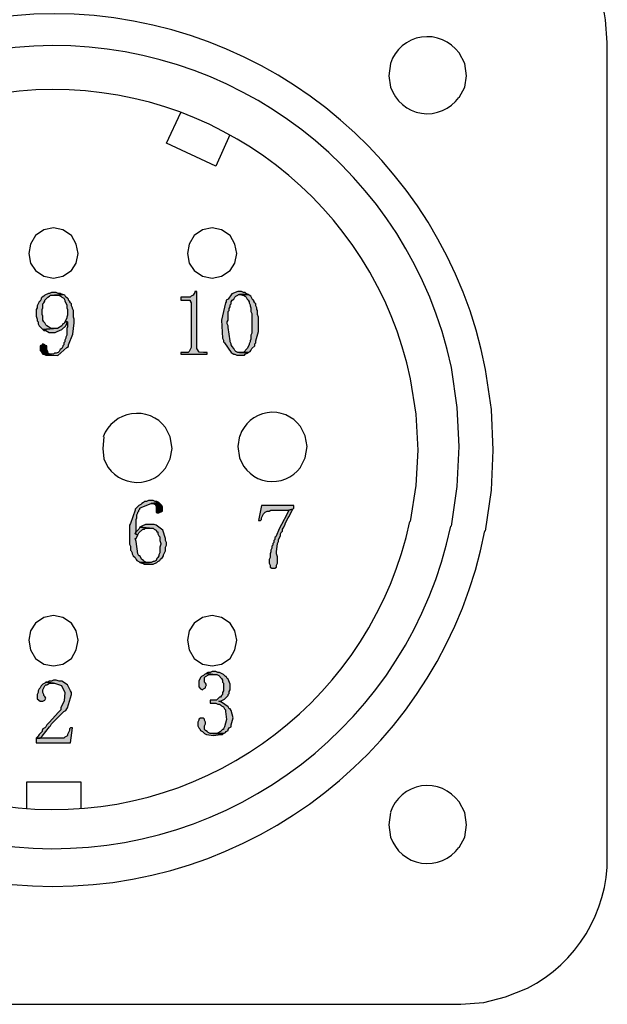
# Model space of a CAD drawing. Header units: millimetres. Extents: x 32176 to 34559, y 9836 to 10798.
# Tile 10 of 57: x 32354 to 32370, y 10218 to 10246. Entities that reach past the tile are written whole.
import ezdxf

# ---------------------------------------------------------------- set-up
doc = ezdxf.new("R2010")
doc.units = ezdxf.units.MM
doc.layers.add('Z_entity', color=7, linetype='Continuous')

msp = doc.modelspace()

# ---------------------------------------------------------------- hatches: boundary and pattern name
at = {"layer": 'Z_entity'}
for points in [[(32354.993, 10237.956), (32354.914, 10237.956), (32354.861, 10237.93), (32354.834, 10237.93), (32354.728, 10237.877), (32354.702, 10237.85), (32354.649, 10237.824), (32354.622, 10237.797), (32354.622, 10237.771), (32354.596, 10237.718), (32354.57, 10237.691), (32354.517, 10237.585), (32354.517, 10237.532), (32354.49, 10237.48), (32354.49, 10237.294), (32354.517, 10237.215), (32354.517, 10237.162), (32354.543, 10237.135), (32354.543, 10237.082), (32354.57, 10237.029), (32354.675, 10236.924), (32354.967, 10236.95), (32354.914, 10236.95), (32354.861, 10236.977), (32354.834, 10237.003), (32354.781, 10237.029), (32354.755, 10237.056), (32354.728, 10237.109), (32354.702, 10237.135), (32354.675, 10237.188), (32354.675, 10237.294), (32354.649, 10237.347), (32354.649, 10237.48), (32354.675, 10237.532), (32354.675, 10237.638), (32354.702, 10237.665), (32354.728, 10237.718), (32354.728, 10237.744), (32354.808, 10237.824), (32354.861, 10237.85), (32354.887, 10237.877), (32354.993, 10237.877), (32355.231, 10237.903), (32355.205, 10237.903), (32355.152, 10237.93), (32355.099, 10237.93), (32355.046, 10237.956)], [(32355.231, 10237.903), (32354.993, 10237.877), (32355.126, 10237.877), (32355.178, 10237.85), (32355.205, 10237.824), (32355.258, 10237.797), (32355.284, 10237.744), (32355.284, 10237.718), (32355.337, 10237.612), (32355.337, 10237.532), (32355.364, 10237.48), (32355.364, 10237.321), (32355.337, 10237.268), (32355.337, 10237.241), (32355.284, 10237.135), (32355.364, 10237.135), (32355.364, 10237.003), (32355.337, 10236.95), (32355.337, 10236.765), (32355.311, 10236.712), (32355.311, 10236.685), (32355.284, 10236.632), (32355.284, 10236.579), (32355.258, 10236.553), (32355.258, 10236.5), (32355.231, 10236.473), (32355.231, 10236.447), (32355.205, 10236.394), (32355.152, 10236.368), (32355.126, 10236.315), (32355.099, 10236.288), (32355.046, 10236.262), (32354.993, 10236.262), (32354.967, 10236.235), (32354.702, 10236.235), (32354.755, 10236.209), (32355.087, 10236.203), (32355.337, 10236.421), (32355.39, 10236.447), (32355.39, 10236.5), (32355.507, 10236.793), (32355.549, 10237.109), (32355.549, 10237.215), (32355.523, 10237.268), (32355.523, 10237.453), (32355.496, 10237.506), (32355.496, 10237.532), (32355.47, 10237.585), (32355.47, 10237.638), (32355.443, 10237.665), (32355.417, 10237.718), (32355.39, 10237.744), (32355.39, 10237.771), (32355.364, 10237.797), (32355.311, 10237.824), (32355.284, 10237.877)], [(32358.964, 10237.983), (32358.911, 10237.983), (32358.911, 10237.956), (32358.885, 10237.93), (32358.858, 10237.877), (32358.806, 10237.85), (32358.779, 10237.824), (32358.514, 10237.824), (32358.514, 10237.744), (32358.779, 10237.744), (32358.779, 10237.718), (32358.806, 10237.665), (32358.806, 10236.421), (32358.753, 10236.315), (32358.726, 10236.288), (32358.514, 10236.288), (32358.514, 10236.235), (32359.256, 10236.235), (32359.256, 10236.288), (32359.15, 10236.288), (32359.033, 10236.297), (32358.964, 10236.394), (32358.964, 10236.447)], [(32360.156, 10237.983), (32360.103, 10237.983), (32359.938, 10237.918), (32359.838, 10237.771), (32359.785, 10237.744), (32359.785, 10237.691), (32359.759, 10237.665), (32359.648, 10237.187), (32359.679, 10236.685), (32359.706, 10236.632), (32359.706, 10236.579), (32359.732, 10236.553), (32359.917, 10236.288), (32359.944, 10236.262), (32359.997, 10236.235), (32360.023, 10236.235), (32360.076, 10236.209), (32360.288, 10236.209), (32360.315, 10236.235), (32360.368, 10236.262), (32360.394, 10236.288), (32360.103, 10236.288), (32360.05, 10236.315), (32360.023, 10236.341), (32359.997, 10236.394), (32359.944, 10236.447), (32359.917, 10236.5), (32359.917, 10236.526), (32359.891, 10236.579), (32359.891, 10236.606), (32359.838, 10236.977), (32359.838, 10237.029), (32359.812, 10237.082), (32359.812, 10237.135), (32359.838, 10237.188), (32359.838, 10237.427), (32359.865, 10237.453), (32359.865, 10237.506), (32359.891, 10237.559), (32359.891, 10237.612), (32359.917, 10237.638), (32359.917, 10237.691), (32359.944, 10237.744), (32359.997, 10237.771), (32360.023, 10237.824), (32360.05, 10237.85), (32360.103, 10237.877), (32360.129, 10237.903), (32360.394, 10237.903), (32360.341, 10237.93), (32360.315, 10237.956), (32360.262, 10237.956), (32360.209, 10237.983)], [(32360.394, 10237.903), (32360.156, 10237.903), (32360.182, 10237.903), (32360.235, 10237.877), (32360.262, 10237.877), (32360.315, 10237.85), (32360.341, 10237.824), (32360.368, 10237.771), (32360.394, 10237.744), (32360.421, 10237.691), (32360.421, 10237.665), (32360.447, 10237.612), (32360.447, 10237.585), (32360.473, 10237.532), (32360.473, 10237.427), (32360.5, 10237.374), (32360.5, 10236.818), (32360.473, 10236.765), (32360.473, 10236.659), (32360.447, 10236.606), (32360.447, 10236.579), (32360.421, 10236.526), (32360.421, 10236.5), (32360.368, 10236.394), (32360.262, 10236.288), (32360.156, 10236.288), (32360.394, 10236.288), (32360.447, 10236.315), (32360.473, 10236.341), (32360.5, 10236.394), (32360.579, 10236.473), (32360.579, 10236.526), (32360.606, 10236.553), (32360.606, 10236.606), (32360.685, 10236.871), (32360.685, 10237.268), (32360.659, 10237.347), (32360.659, 10237.453), (32360.632, 10237.48), (32360.632, 10237.532), (32360.606, 10237.585), (32360.606, 10237.638), (32360.579, 10237.665), (32360.553, 10237.718), (32360.553, 10237.744), (32360.526, 10237.744), (32360.473, 10237.85), (32360.421, 10237.877)], [(32355.284, 10237.135), (32355.258, 10237.082), (32355.231, 10237.082), (32355.205, 10237.029), (32355.078, 10236.954), (32354.967, 10236.95), (32354.675, 10236.924), (32354.702, 10236.897), (32354.755, 10236.897), (32354.852, 10236.843), (32354.967, 10236.844), (32355.02, 10236.844), (32355.073, 10236.871), (32355.203, 10236.924), (32355.311, 10237.029), (32355.364, 10237.135)], [(32354.675, 10236.526), (32354.649, 10236.5), (32354.596, 10236.473), (32354.596, 10236.341), (32354.622, 10236.315), (32354.649, 10236.262), (32354.675, 10236.235), (32354.914, 10236.235), (32354.861, 10236.235), (32354.808, 10236.262), (32354.808, 10236.315), (32354.781, 10236.368), (32354.781, 10236.473), (32354.755, 10236.473), (32354.728, 10236.5)], [(32357.694, 10232.158), (32357.614, 10232.158), (32357.561, 10232.132), (32357.508, 10232.132), (32357.482, 10232.105), (32357.429, 10232.079), (32357.402, 10232.052), (32357.349, 10232.026), (32357.244, 10231.92), (32357.244, 10231.893), (32357.111, 10231.523), (32357.085, 10231.47), (32357.085, 10230.94), (32357.111, 10230.887), (32357.111, 10230.781), (32357.138, 10230.755), (32357.164, 10230.702), (32357.164, 10230.675), (32357.191, 10230.623), (32357.244, 10230.57), (32357.27, 10230.517), (32357.296, 10230.49), (32357.349, 10230.464), (32357.376, 10230.437), (32357.641, 10230.437), (32357.561, 10230.437), (32357.508, 10230.464), (32357.482, 10230.49), (32357.429, 10230.517), (32357.376, 10230.623), (32357.349, 10230.623), (32357.323, 10230.675), (32357.27, 10231.02), (32357.244, 10231.099), (32357.27, 10231.099), (32357.323, 10231.205), (32357.244, 10231.231), (32357.27, 10231.311), (32357.27, 10231.629), (32357.296, 10231.682), (32357.296, 10231.761), (32357.323, 10231.814), (32357.323, 10231.84), (32357.349, 10231.867), (32357.349, 10231.893), (32357.376, 10231.92), (32357.376, 10231.946), (32357.429, 10231.973), (32357.694, 10232.079), (32357.905, 10232.105), (32357.852, 10232.132), (32357.799, 10232.132), (32357.747, 10232.158)], [(32357.905, 10232.105), (32357.694, 10232.079), (32357.747, 10232.079), (32357.799, 10232.052), (32357.826, 10231.999), (32357.826, 10231.84), (32357.852, 10231.814), (32357.905, 10231.814), (32358.003, 10231.86), (32358.011, 10231.973), (32357.985, 10232.026), (32357.932, 10232.079)], [(32361.665, 10232.026), (32360.765, 10232.026), (32360.685, 10231.602), (32360.738, 10231.602), (32360.765, 10231.629), (32360.765, 10231.682), (32360.818, 10231.787), (32360.871, 10231.84), (32360.924, 10231.867), (32360.976, 10231.867), (32361.029, 10231.893), (32361.532, 10231.893), (32361.638, 10231.92), (32361.665, 10231.946)], [(32361.638, 10231.92), (32361.532, 10231.893), (32361.48, 10231.787), (32361.321, 10231.496), (32361.268, 10231.39), (32361.162, 10231.152), (32361.135, 10231.126), (32361.135, 10231.073), (32361.109, 10231.046), (32361.109, 10230.993), (32361.082, 10230.967), (32361.082, 10230.914), (32361.056, 10230.887), (32361.056, 10230.834), (32361.029, 10230.781), (32361.029, 10230.728), (32361.003, 10230.675), (32361.003, 10230.57), (32360.976, 10230.517), (32360.976, 10230.411), (32361.003, 10230.358), (32361.003, 10230.305), (32361.056, 10230.278), (32361.135, 10230.278), (32361.188, 10230.305), (32361.188, 10230.358), (32361.215, 10230.411), (32361.215, 10230.596), (32361.188, 10230.675), (32361.188, 10230.728), (32361.215, 10230.967), (32361.241, 10231.02), (32361.241, 10231.073), (32361.294, 10231.178), (32361.294, 10231.231), (32361.321, 10231.284), (32361.347, 10231.311), (32361.347, 10231.364), (32361.374, 10231.39), (32361.427, 10231.496), (32361.427, 10231.523), (32361.506, 10231.682), (32361.532, 10231.708), (32361.612, 10231.867)], [(32357.641, 10231.496), (32357.535, 10231.496), (32357.429, 10231.443), (32357.376, 10231.417), (32357.641, 10231.39), (32357.747, 10231.39), (32357.773, 10231.364), (32357.826, 10231.337), (32357.852, 10231.284), (32357.879, 10231.284), (32357.879, 10231.231), (32357.905, 10231.178), (32357.932, 10231.152), (32357.932, 10231.046), (32357.958, 10230.967), (32357.958, 10230.94), (32357.932, 10230.861), (32357.932, 10230.702), (32357.905, 10230.649), (32357.905, 10230.623), (32357.879, 10230.57), (32357.852, 10230.543), (32357.826, 10230.49), (32357.773, 10230.464), (32357.747, 10230.464), (32357.694, 10230.437), (32357.376, 10230.437), (32357.429, 10230.411), (32357.455, 10230.411), (32357.508, 10230.384), (32357.747, 10230.384), (32357.852, 10230.437), (32357.879, 10230.464), (32357.932, 10230.49), (32357.958, 10230.543), (32357.985, 10230.543), (32358.011, 10230.57), (32358.038, 10230.623), (32358.038, 10230.649), (32358.091, 10230.755), (32358.091, 10230.861), (32358.117, 10230.914), (32358.117, 10230.993), (32358.091, 10231.046), (32358.091, 10231.099), (32358.019, 10231.331), (32357.826, 10231.47), (32357.773, 10231.496), (32357.72, 10231.496)], [(32357.376, 10231.417), (32357.349, 10231.364), (32357.27, 10231.284), (32357.244, 10231.231), (32357.323, 10231.205), (32357.349, 10231.258), (32357.455, 10231.364), (32357.508, 10231.364), (32357.535, 10231.39), (32357.641, 10231.39)], [(32359.441, 10227.393), (32359.388, 10227.393), (32359.335, 10227.366), (32359.282, 10227.366), (32359.229, 10227.34), (32359.414, 10227.313), (32359.52, 10227.313), (32359.573, 10227.287), (32359.653, 10227.207), (32359.679, 10227.154), (32359.679, 10227.101), (32359.706, 10227.075), (32359.706, 10226.863), (32359.679, 10226.81), (32359.679, 10226.757), (32359.653, 10226.731), (32359.626, 10226.678), (32359.6, 10226.678), (32359.508, 10226.602), (32359.388, 10226.598), (32359.335, 10226.598), (32359.335, 10226.519), (32359.494, 10226.519), (32359.547, 10226.492), (32359.6, 10226.492), (32359.626, 10226.466), (32359.653, 10226.439), (32359.706, 10226.413), (32359.732, 10226.36), (32359.759, 10226.334), (32359.759, 10226.281), (32359.787, 10226.063), (32359.732, 10225.857), (32359.706, 10225.804), (32359.706, 10225.778), (32359.679, 10225.778), (32359.626, 10225.725), (32359.52, 10225.672), (32359.414, 10225.672), (32359.706, 10225.672), (32359.759, 10225.698), (32359.785, 10225.725), (32359.838, 10225.751), (32359.838, 10225.778), (32359.865, 10225.831), (32359.917, 10225.857), (32359.917, 10225.91), (32359.972, 10226.109), (32359.917, 10226.307), (32359.891, 10226.36), (32359.865, 10226.36), (32359.838, 10226.413), (32359.653, 10226.545), (32359.573, 10226.572), (32359.626, 10226.572), (32359.732, 10226.625), (32359.838, 10226.731), (32359.838, 10226.757), (32359.865, 10226.784), (32359.865, 10226.837), (32359.891, 10226.89), (32359.894, 10227.043), (32359.838, 10227.181), (32359.812, 10227.207), (32359.785, 10227.26), (32359.759, 10227.26), (32359.706, 10227.313), (32359.653, 10227.34), (32359.6, 10227.366), (32359.547, 10227.366), (32359.494, 10227.393)], [(32354.993, 10227.154), (32354.967, 10227.154), (32354.914, 10227.128), (32354.861, 10227.128), (32354.808, 10227.101), (32354.755, 10227.101), (32354.967, 10227.075), (32354.993, 10227.075), (32355.196, 10227.007), (32355.282, 10226.814), (32355.27, 10226.58), (32355.178, 10226.387), (32355.178, 10226.334), (32355.099, 10226.254), (32354.861, 10225.989), (32354.781, 10225.91), (32354.755, 10225.857), (32354.728, 10225.831), (32354.675, 10225.804), (32354.649, 10225.751), (32354.649, 10225.725), (32354.57, 10225.645), (32354.543, 10225.592), (32354.49, 10225.539), (32354.596, 10225.539), (32354.649, 10225.592), (32354.861, 10225.857), (32354.887, 10225.883), (32354.914, 10225.936), (32355.231, 10226.254), (32355.258, 10226.281), (32355.311, 10226.307), (32355.337, 10226.36), (32355.364, 10226.387), (32355.47, 10226.757), (32355.47, 10226.81), (32355.443, 10226.863), (32355.362, 10227.025), (32355.205, 10227.128), (32355.126, 10227.128), (32355.046, 10227.154)], [(32354.755, 10227.101), (32354.728, 10227.075), (32354.675, 10227.048), (32354.622, 10226.995), (32354.596, 10226.942), (32354.57, 10226.916), (32354.543, 10226.863), (32354.543, 10226.81), (32354.517, 10226.757), (32354.513, 10226.64), (32354.596, 10226.572), (32354.675, 10226.572), (32354.728, 10226.598), (32354.755, 10226.651), (32354.728, 10226.704), (32354.702, 10226.731), (32354.702, 10226.757), (32354.675, 10226.81), (32354.675, 10226.89), (32354.728, 10226.995), (32354.755, 10227.022), (32354.781, 10227.022), (32354.808, 10227.048), (32354.861, 10227.075), (32354.967, 10227.075)], [(32359.229, 10227.34), (32359.176, 10227.313), (32359.15, 10227.287), (32359.097, 10227.26), (32359.07, 10227.234), (32359.017, 10227.128), (32359.017, 10226.969), (32359.07, 10226.916), (32359.123, 10226.89), (32359.15, 10226.916), (32359.203, 10226.942), (32359.203, 10226.969), (32359.229, 10227.022), (32359.203, 10227.075), (32359.176, 10227.101), (32359.176, 10227.234), (32359.203, 10227.26), (32359.309, 10227.313), (32359.414, 10227.313)], [(32359.097, 10226.095), (32359.07, 10226.095), (32359.017, 10226.069), (32359.017, 10226.042), (32358.991, 10225.989), (32358.991, 10225.883), (32359.017, 10225.831), (32359.044, 10225.804), (32359.07, 10225.751), (32359.123, 10225.725), (32359.176, 10225.672), (32359.229, 10225.645), (32359.428, 10225.616), (32359.626, 10225.645), (32359.679, 10225.645), (32359.706, 10225.672), (32359.335, 10225.672), (32359.282, 10225.698), (32359.256, 10225.725), (32359.203, 10225.751), (32359.176, 10225.778), (32359.176, 10225.883), (32359.203, 10225.936), (32359.203, 10225.989), (32359.176, 10226.042), (32359.176, 10226.069), (32359.15, 10226.095)], [(32355.496, 10225.831), (32355.443, 10225.831), (32355.417, 10225.804), (32355.417, 10225.751), (32355.364, 10225.645), (32355.364, 10225.619), (32355.337, 10225.592), (32355.284, 10225.566), (32355.258, 10225.539), (32354.49, 10225.539), (32354.49, 10225.407), (32355.443, 10225.407)]]:
    msp.add_hatch(color=7, dxfattribs=at).paths.add_polyline_path(points)

# ---------------------------------------------------------------- linework, layer by layer
at = {"layer": 'Z_entity', "color": 7}
for p, q in [((32370.402, 10244.919), (32370.349, 10245.554)), ((32370.402, 10222.23), (32370.402, 10244.919)), ((32366.43, 10244.337), (32366.271, 10244.628)), ((32364.365, 10244.337), (32364.312, 10243.992)), ((32366.483, 10243.992), (32366.43, 10244.337)), ((32364.312, 10243.992), (32364.365, 10243.675)), ((32366.43, 10243.675), (32366.483, 10243.992)), ((32366.483, 10243.992), (32366.483, 10243.992)), ((32366.271, 10243.383), (32366.43, 10243.675)), ((32358.117, 10242.113), (32358.522, 10242.97)), ((32359.881, 10242.347), (32359.494, 10241.477)), ((32359.494, 10241.477), (32358.117, 10242.113)), ((32359.494, 10241.477), (32359.494, 10241.477)), ((32354.702, 10239.703), (32354.464, 10239.545)), ((32354.967, 10239.756), (32354.702, 10239.703)), ((32355.231, 10239.703), (32354.967, 10239.756)), ((32355.47, 10239.545), (32355.231, 10239.703)), ((32359.123, 10239.703), (32358.885, 10239.545)), ((32359.388, 10239.756), (32359.123, 10239.703)), ((32359.653, 10239.703), (32359.388, 10239.756)), ((32359.891, 10239.545), (32359.653, 10239.703)), ((32354.464, 10239.545), (32354.331, 10239.306)), ((32355.602, 10239.306), (32355.47, 10239.545)), ((32358.885, 10239.545), (32358.753, 10239.306)), ((32360.023, 10239.306), (32359.891, 10239.545)), ((32354.331, 10239.306), (32354.278, 10239.042)), ((32355.655, 10239.042), (32355.602, 10239.306)), ((32358.753, 10239.306), (32358.7, 10239.042)), ((32360.076, 10239.042), (32360.023, 10239.306)), ((32354.278, 10239.042), (32354.331, 10238.777)), ((32355.602, 10238.777), (32355.655, 10239.042)), ((32355.655, 10239.042), (32355.655, 10239.042)), ((32358.7, 10239.042), (32358.753, 10238.777)), ((32360.023, 10238.777), (32360.076, 10239.042)), ((32360.076, 10239.042), (32360.076, 10239.042)), ((32354.331, 10238.777), (32354.464, 10238.565)), ((32355.47, 10238.565), (32355.602, 10238.777)), ((32358.753, 10238.777), (32358.885, 10238.565)), ((32359.891, 10238.565), (32360.023, 10238.777)), ((32354.464, 10238.565), (32354.702, 10238.406)), ((32354.702, 10238.406), (32354.967, 10238.353)), ((32354.967, 10238.353), (32355.231, 10238.406)), ((32355.231, 10238.406), (32355.47, 10238.565)), ((32358.885, 10238.565), (32359.123, 10238.406)), ((32359.123, 10238.406), (32359.388, 10238.353)), ((32359.388, 10238.353), (32359.653, 10238.406)), ((32359.653, 10238.406), (32359.891, 10238.565)), ((32354.622, 10237.771), (32354.596, 10237.718)), ((32354.649, 10237.824), (32354.622, 10237.797)), ((32354.622, 10237.797), (32354.622, 10237.771)), ((32354.702, 10237.85), (32354.649, 10237.824)), ((32354.728, 10237.877), (32354.702, 10237.85)), ((32354.834, 10237.93), (32354.728, 10237.877)), ((32354.728, 10237.744), (32354.808, 10237.824)), ((32354.808, 10237.824), (32354.861, 10237.85)), ((32354.861, 10237.93), (32354.834, 10237.93)), ((32354.914, 10237.956), (32354.861, 10237.93)), ((32354.861, 10237.85), (32354.887, 10237.877)), ((32354.887, 10237.877), (32354.993, 10237.877)), ((32354.993, 10237.956), (32354.914, 10237.956)), ((32355.046, 10237.956), (32354.993, 10237.956)), ((32354.993, 10237.877), (32355.231, 10237.903)), ((32355.231, 10237.903), (32354.993, 10237.877)), ((32354.993, 10237.877), (32355.126, 10237.877)), ((32355.099, 10237.93), (32355.046, 10237.956)), ((32355.152, 10237.93), (32355.099, 10237.93)), ((32355.126, 10237.877), (32355.178, 10237.85)), ((32355.205, 10237.903), (32355.152, 10237.93)), ((32355.178, 10237.85), (32355.205, 10237.824)), ((32355.231, 10237.903), (32355.205, 10237.903)), ((32355.205, 10237.824), (32355.258, 10237.797)), ((32355.284, 10237.877), (32355.231, 10237.903)), ((32355.258, 10237.797), (32355.284, 10237.744)), ((32355.311, 10237.824), (32355.284, 10237.877)), ((32355.364, 10237.797), (32355.311, 10237.824)), ((32355.39, 10237.771), (32355.364, 10237.797)), ((32355.39, 10237.744), (32355.39, 10237.771)), ((32358.779, 10237.824), (32358.514, 10237.824)), ((32358.514, 10237.824), (32358.514, 10237.744)), ((32358.806, 10237.85), (32358.779, 10237.824)), ((32358.858, 10237.877), (32358.806, 10237.85)), ((32358.885, 10237.93), (32358.858, 10237.877)), ((32358.911, 10237.956), (32358.885, 10237.93)), ((32358.964, 10237.983), (32358.911, 10237.983)), ((32358.911, 10237.983), (32358.911, 10237.956)), ((32358.964, 10236.447), (32358.964, 10237.983)), ((32359.838, 10237.771), (32359.785, 10237.744)), ((32359.938, 10237.918), (32359.838, 10237.771)), ((32360.103, 10237.983), (32359.938, 10237.918)), ((32359.944, 10237.744), (32359.997, 10237.771)), ((32359.997, 10237.771), (32360.023, 10237.824)), ((32360.023, 10237.824), (32360.05, 10237.85)), ((32360.05, 10237.85), (32360.103, 10237.877)), ((32360.156, 10237.983), (32360.103, 10237.983)), ((32360.103, 10237.877), (32360.129, 10237.903)), ((32360.129, 10237.903), (32360.394, 10237.903)), ((32360.209, 10237.983), (32360.156, 10237.983)), ((32360.394, 10237.903), (32360.156, 10237.903)), ((32360.156, 10237.903), (32360.182, 10237.903)), ((32360.182, 10237.903), (32360.235, 10237.877)), ((32360.262, 10237.956), (32360.209, 10237.983)), ((32360.235, 10237.877), (32360.262, 10237.877)), ((32360.315, 10237.956), (32360.262, 10237.956)), ((32360.262, 10237.877), (32360.315, 10237.85)), ((32360.341, 10237.93), (32360.315, 10237.956)), ((32360.315, 10237.85), (32360.341, 10237.824)), ((32360.394, 10237.903), (32360.341, 10237.93)), ((32360.341, 10237.824), (32360.368, 10237.771)), ((32360.368, 10237.771), (32360.394, 10237.744)), ((32360.421, 10237.877), (32360.394, 10237.903)), ((32360.473, 10237.85), (32360.421, 10237.877)), ((32360.526, 10237.744), (32360.473, 10237.85)), ((32354.517, 10237.532), (32354.49, 10237.48)), ((32354.57, 10237.691), (32354.517, 10237.585)), ((32354.517, 10237.585), (32354.517, 10237.532)), ((32354.596, 10237.718), (32354.57, 10237.691)), ((32354.649, 10237.48), (32354.675, 10237.532)), ((32354.675, 10237.638), (32354.702, 10237.665)), ((32354.675, 10237.532), (32354.675, 10237.638)), ((32354.702, 10237.665), (32354.728, 10237.718)), ((32354.728, 10237.718), (32354.728, 10237.744)), ((32355.284, 10237.744), (32355.284, 10237.718)), ((32355.284, 10237.718), (32355.337, 10237.612)), ((32355.337, 10237.612), (32355.337, 10237.532)), ((32355.337, 10237.532), (32355.364, 10237.48)), ((32355.417, 10237.718), (32355.39, 10237.744)), ((32355.443, 10237.665), (32355.417, 10237.718)), ((32355.47, 10237.638), (32355.443, 10237.665)), ((32355.47, 10237.585), (32355.47, 10237.638)), ((32355.496, 10237.532), (32355.47, 10237.585)), ((32355.496, 10237.506), (32355.496, 10237.532)), ((32355.523, 10237.453), (32355.496, 10237.506)), ((32358.514, 10237.744), (32358.779, 10237.744)), ((32358.779, 10237.744), (32358.779, 10237.718)), ((32358.779, 10237.718), (32358.806, 10237.665)), ((32358.806, 10237.665), (32358.806, 10236.421)), ((32359.759, 10237.665), (32359.648, 10237.187)), ((32359.785, 10237.691), (32359.759, 10237.665)), ((32359.785, 10237.744), (32359.785, 10237.691)), ((32359.865, 10237.506), (32359.891, 10237.559)), ((32359.865, 10237.453), (32359.865, 10237.506)), ((32359.891, 10237.612), (32359.917, 10237.638)), ((32359.891, 10237.559), (32359.891, 10237.612)), ((32359.917, 10237.691), (32359.944, 10237.744)), ((32359.917, 10237.638), (32359.917, 10237.691)), ((32360.394, 10237.744), (32360.421, 10237.691)), ((32360.421, 10237.691), (32360.421, 10237.665)), ((32360.421, 10237.665), (32360.447, 10237.612)), ((32360.447, 10237.612), (32360.447, 10237.585)), ((32360.447, 10237.585), (32360.473, 10237.532)), ((32360.473, 10237.532), (32360.473, 10237.427)), ((32360.553, 10237.744), (32360.526, 10237.744)), ((32360.553, 10237.718), (32360.553, 10237.744)), ((32360.579, 10237.665), (32360.553, 10237.718)), ((32360.606, 10237.638), (32360.579, 10237.665)), ((32360.606, 10237.585), (32360.606, 10237.638)), ((32360.632, 10237.532), (32360.606, 10237.585)), ((32360.632, 10237.48), (32360.632, 10237.532)), ((32354.49, 10237.48), (32354.49, 10237.294)), ((32354.49, 10237.294), (32354.517, 10237.215)), ((32354.517, 10237.215), (32354.517, 10237.162)), ((32354.649, 10237.347), (32354.649, 10237.48)), ((32354.675, 10237.294), (32354.649, 10237.347)), ((32354.675, 10237.188), (32354.675, 10237.294)), ((32355.337, 10237.241), (32355.284, 10237.135)), ((32355.364, 10237.321), (32355.337, 10237.268)), ((32355.337, 10237.268), (32355.337, 10237.241)), ((32355.364, 10237.48), (32355.364, 10237.321)), ((32355.523, 10237.268), (32355.523, 10237.453)), ((32355.549, 10237.215), (32355.523, 10237.268)), ((32355.549, 10237.109), (32355.549, 10237.215)), ((32359.838, 10237.427), (32359.865, 10237.453)), ((32359.838, 10237.188), (32359.838, 10237.427)), ((32360.473, 10237.427), (32360.5, 10237.374)), ((32360.5, 10237.374), (32360.5, 10236.818)), ((32360.659, 10237.453), (32360.632, 10237.48)), ((32360.659, 10237.347), (32360.659, 10237.453)), ((32360.685, 10237.268), (32360.659, 10237.347)), ((32360.685, 10236.871), (32360.685, 10237.268)), ((32354.517, 10237.162), (32354.543, 10237.135)), ((32354.543, 10237.135), (32354.543, 10237.082)), ((32354.543, 10237.082), (32354.57, 10237.029)), ((32354.57, 10237.029), (32354.675, 10236.924)), ((32354.702, 10237.135), (32354.675, 10237.188)), ((32354.675, 10236.924), (32354.967, 10236.95)), ((32354.967, 10236.95), (32354.675, 10236.924)), ((32354.728, 10237.109), (32354.702, 10237.135)), ((32354.755, 10237.056), (32354.728, 10237.109)), ((32354.781, 10237.029), (32354.755, 10237.056)), ((32354.834, 10237.003), (32354.781, 10237.029)), ((32354.861, 10236.977), (32354.834, 10237.003)), ((32354.914, 10236.95), (32354.861, 10236.977)), ((32354.967, 10236.95), (32354.914, 10236.95)), ((32355.078, 10236.954), (32354.967, 10236.95)), ((32355.205, 10237.029), (32355.078, 10236.954)), ((32355.203, 10236.924), (32355.311, 10237.029)), ((32355.231, 10237.082), (32355.205, 10237.029)), ((32355.258, 10237.082), (32355.231, 10237.082)), ((32355.284, 10237.135), (32355.258, 10237.082)), ((32355.284, 10237.135), (32355.364, 10237.135)), ((32355.364, 10237.135), (32355.284, 10237.135)), ((32355.311, 10237.029), (32355.364, 10237.135)), ((32355.364, 10237.003), (32355.337, 10236.95)), ((32355.337, 10236.95), (32355.337, 10236.765)), ((32355.364, 10237.135), (32355.364, 10237.003)), ((32355.507, 10236.793), (32355.549, 10237.109)), ((32359.648, 10237.187), (32359.679, 10236.685)), ((32359.812, 10237.135), (32359.838, 10237.188)), ((32359.812, 10237.082), (32359.812, 10237.135)), ((32359.838, 10237.029), (32359.812, 10237.082)), ((32359.838, 10236.977), (32359.838, 10237.029)), ((32359.891, 10236.606), (32359.838, 10236.977)), ((32354.675, 10236.924), (32354.702, 10236.897)), ((32354.702, 10236.897), (32354.755, 10236.897)), ((32354.755, 10236.897), (32354.852, 10236.843)), ((32354.852, 10236.843), (32354.967, 10236.844)), ((32354.967, 10236.844), (32355.02, 10236.844)), ((32355.02, 10236.844), (32355.073, 10236.871)), ((32355.073, 10236.871), (32355.203, 10236.924)), ((32355.311, 10236.685), (32355.284, 10236.632)), ((32355.337, 10236.765), (32355.311, 10236.712)), ((32355.311, 10236.712), (32355.311, 10236.685)), ((32355.39, 10236.5), (32355.507, 10236.793)), ((32359.679, 10236.685), (32359.706, 10236.632)), ((32360.5, 10236.818), (32360.473, 10236.765)), ((32360.473, 10236.765), (32360.473, 10236.659)), ((32360.606, 10236.606), (32360.685, 10236.871)), ((32354.649, 10236.5), (32354.596, 10236.473)), ((32354.596, 10236.473), (32354.596, 10236.341)), ((32354.675, 10236.526), (32354.649, 10236.5)), ((32354.728, 10236.5), (32354.675, 10236.526)), ((32354.755, 10236.473), (32354.728, 10236.5)), ((32354.781, 10236.473), (32354.755, 10236.473)), ((32354.781, 10236.368), (32354.781, 10236.473)), ((32355.087, 10236.203), (32355.337, 10236.421)), ((32355.205, 10236.394), (32355.152, 10236.368)), ((32355.231, 10236.447), (32355.205, 10236.394)), ((32355.258, 10236.5), (32355.231, 10236.473)), ((32355.231, 10236.473), (32355.231, 10236.447)), ((32355.284, 10236.579), (32355.258, 10236.553)), ((32355.258, 10236.553), (32355.258, 10236.5)), ((32355.284, 10236.632), (32355.284, 10236.579)), ((32355.337, 10236.421), (32355.39, 10236.447)), ((32355.39, 10236.447), (32355.39, 10236.5)), ((32358.806, 10236.421), (32358.753, 10236.315)), ((32358.964, 10236.394), (32358.964, 10236.447)), ((32359.033, 10236.297), (32358.964, 10236.394)), ((32359.706, 10236.632), (32359.706, 10236.579)), ((32359.706, 10236.579), (32359.732, 10236.553)), ((32359.732, 10236.553), (32359.917, 10236.288)), ((32359.891, 10236.579), (32359.891, 10236.606)), ((32359.917, 10236.526), (32359.891, 10236.579)), ((32359.917, 10236.5), (32359.917, 10236.526)), ((32359.944, 10236.447), (32359.917, 10236.5)), ((32359.997, 10236.394), (32359.944, 10236.447)), ((32360.023, 10236.341), (32359.997, 10236.394)), ((32360.368, 10236.394), (32360.262, 10236.288)), ((32360.421, 10236.5), (32360.368, 10236.394)), ((32360.447, 10236.579), (32360.421, 10236.526)), ((32360.421, 10236.526), (32360.421, 10236.5)), ((32360.473, 10236.659), (32360.447, 10236.606)), ((32360.447, 10236.606), (32360.447, 10236.579)), ((32360.473, 10236.341), (32360.5, 10236.394)), ((32360.5, 10236.394), (32360.579, 10236.473)), ((32360.579, 10236.526), (32360.606, 10236.553)), ((32360.579, 10236.473), (32360.579, 10236.526)), ((32360.606, 10236.553), (32360.606, 10236.606)), ((32354.596, 10236.341), (32354.622, 10236.315)), ((32354.622, 10236.315), (32354.649, 10236.262)), ((32354.649, 10236.262), (32354.675, 10236.235)), ((32354.675, 10236.235), (32354.914, 10236.235)), ((32354.967, 10236.235), (32354.702, 10236.235)), ((32354.702, 10236.235), (32354.755, 10236.209)), ((32354.755, 10236.209), (32355.087, 10236.203)), ((32354.808, 10236.315), (32354.781, 10236.368)), ((32354.808, 10236.262), (32354.808, 10236.315)), ((32354.861, 10236.235), (32354.808, 10236.262)), ((32354.914, 10236.235), (32354.861, 10236.235)), ((32354.993, 10236.262), (32354.967, 10236.235)), ((32355.046, 10236.262), (32354.993, 10236.262)), ((32355.099, 10236.288), (32355.046, 10236.262)), ((32355.126, 10236.315), (32355.099, 10236.288)), ((32355.152, 10236.368), (32355.126, 10236.315)), ((32358.726, 10236.288), (32358.514, 10236.288)), ((32358.514, 10236.288), (32358.514, 10236.235)), ((32358.514, 10236.235), (32359.256, 10236.235)), ((32358.753, 10236.315), (32358.726, 10236.288)), ((32359.15, 10236.288), (32359.033, 10236.297)), ((32359.256, 10236.288), (32359.15, 10236.288)), ((32359.256, 10236.235), (32359.256, 10236.288)), ((32359.917, 10236.288), (32359.944, 10236.262)), ((32359.944, 10236.262), (32359.997, 10236.235)), ((32359.997, 10236.235), (32360.023, 10236.235)), ((32360.05, 10236.315), (32360.023, 10236.341)), ((32360.023, 10236.235), (32360.076, 10236.209)), ((32360.103, 10236.288), (32360.05, 10236.315)), ((32360.076, 10236.209), (32360.288, 10236.209)), ((32360.394, 10236.288), (32360.103, 10236.288)), ((32360.262, 10236.288), (32360.156, 10236.288)), ((32360.156, 10236.288), (32360.394, 10236.288)), ((32360.288, 10236.209), (32360.315, 10236.235)), ((32360.315, 10236.235), (32360.368, 10236.262)), ((32360.368, 10236.262), (32360.394, 10236.288)), ((32360.394, 10236.288), (32360.447, 10236.315)), ((32360.447, 10236.315), (32360.473, 10236.341)), ((32366.219, 10234.753), (32366.06, 10235.865)), ((32367.172, 10234.7), (32367.013, 10235.812)), ((32365.08, 10234.567), (32364.921, 10235.547)), ((32366.271, 10233.667), (32366.219, 10234.753)), ((32365.133, 10233.561), (32365.08, 10234.567)), ((32367.225, 10233.561), (32367.172, 10234.7)), ((32361.983, 10233.958), (32361.85, 10234.223)), ((32356.37, 10233.932), (32356.343, 10233.614)), ((32358.223, 10233.932), (32358.091, 10234.197)), ((32358.276, 10233.614), (32358.223, 10233.932)), ((32360.156, 10233.958), (32360.103, 10233.667)), ((32362.035, 10233.667), (32361.983, 10233.958)), ((32360.103, 10233.667), (32360.156, 10233.349)), ((32361.983, 10233.349), (32362.035, 10233.667)), ((32362.035, 10233.667), (32362.035, 10233.667)), ((32366.219, 10232.555), (32366.271, 10233.667)), ((32366.271, 10233.667), (32366.271, 10233.667)), ((32356.343, 10233.614), (32356.37, 10233.323)), ((32358.223, 10233.323), (32358.276, 10233.614)), ((32365.08, 10232.582), (32365.133, 10233.561)), ((32367.172, 10232.449), (32367.225, 10233.561)), ((32367.225, 10233.561), (32367.225, 10233.561)), ((32358.091, 10233.058), (32358.223, 10233.323)), ((32361.85, 10233.085), (32361.983, 10233.349)), ((32364.921, 10231.576), (32365.08, 10232.582)), ((32366.06, 10231.443), (32366.219, 10232.555)), ((32367.013, 10231.311), (32367.172, 10232.449)), ((32357.349, 10232.026), (32357.244, 10231.92)), ((32357.402, 10232.052), (32357.349, 10232.026)), ((32357.429, 10232.079), (32357.402, 10232.052)), ((32357.482, 10232.105), (32357.429, 10232.079)), ((32357.429, 10231.973), (32357.694, 10232.079)), ((32357.508, 10232.132), (32357.482, 10232.105)), ((32357.561, 10232.132), (32357.508, 10232.132)), ((32357.614, 10232.158), (32357.561, 10232.132)), ((32357.694, 10232.158), (32357.614, 10232.158)), ((32357.747, 10232.158), (32357.694, 10232.158)), ((32357.694, 10232.079), (32357.905, 10232.105)), ((32357.905, 10232.105), (32357.694, 10232.079)), ((32357.694, 10232.079), (32357.747, 10232.079)), ((32357.799, 10232.132), (32357.747, 10232.158)), ((32357.747, 10232.079), (32357.799, 10232.052)), ((32357.852, 10232.132), (32357.799, 10232.132)), ((32357.799, 10232.052), (32357.826, 10231.999)), ((32357.905, 10232.105), (32357.852, 10232.132)), ((32357.932, 10232.079), (32357.905, 10232.105)), ((32357.985, 10232.026), (32357.932, 10232.079)), ((32358.011, 10231.973), (32357.985, 10232.026)), ((32360.765, 10232.026), (32360.685, 10231.602)), ((32361.665, 10232.026), (32360.765, 10232.026)), ((32361.665, 10231.946), (32361.665, 10232.026)), ((32357.244, 10231.893), (32357.111, 10231.523)), ((32357.244, 10231.92), (32357.244, 10231.893)), ((32357.296, 10231.761), (32357.323, 10231.814)), ((32357.296, 10231.682), (32357.296, 10231.761)), ((32357.323, 10231.84), (32357.349, 10231.867)), ((32357.323, 10231.814), (32357.323, 10231.84)), ((32357.349, 10231.893), (32357.376, 10231.92)), ((32357.349, 10231.867), (32357.349, 10231.893)), ((32357.376, 10231.946), (32357.429, 10231.973)), ((32357.376, 10231.92), (32357.376, 10231.946)), ((32357.826, 10231.999), (32357.826, 10231.84)), ((32357.826, 10231.84), (32357.852, 10231.814)), ((32357.852, 10231.814), (32357.905, 10231.814)), ((32357.905, 10231.814), (32358.003, 10231.86)), ((32358.003, 10231.86), (32358.011, 10231.973)), ((32360.765, 10231.682), (32360.818, 10231.787)), ((32360.818, 10231.787), (32360.871, 10231.84)), ((32360.871, 10231.84), (32360.924, 10231.867)), ((32360.924, 10231.867), (32360.976, 10231.867)), ((32360.976, 10231.867), (32361.029, 10231.893)), ((32361.029, 10231.893), (32361.532, 10231.893)), ((32361.48, 10231.787), (32361.321, 10231.496)), ((32361.532, 10231.893), (32361.48, 10231.787)), ((32361.532, 10231.893), (32361.638, 10231.92)), ((32361.638, 10231.92), (32361.532, 10231.893)), ((32361.532, 10231.708), (32361.612, 10231.867)), ((32361.612, 10231.867), (32361.638, 10231.92)), ((32361.638, 10231.92), (32361.665, 10231.946)), ((32357.111, 10231.523), (32357.085, 10231.47)), ((32357.085, 10231.47), (32357.085, 10230.94)), ((32357.27, 10231.629), (32357.296, 10231.682)), ((32357.27, 10231.311), (32357.27, 10231.629)), ((32357.535, 10231.496), (32357.429, 10231.443)), ((32357.641, 10231.496), (32357.535, 10231.496)), ((32357.72, 10231.496), (32357.641, 10231.496)), ((32357.773, 10231.496), (32357.72, 10231.496)), ((32357.826, 10231.47), (32357.773, 10231.496)), ((32358.019, 10231.331), (32357.826, 10231.47)), ((32360.685, 10231.602), (32360.738, 10231.602)), ((32360.738, 10231.602), (32360.765, 10231.629)), ((32360.765, 10231.629), (32360.765, 10231.682)), ((32361.321, 10231.496), (32361.268, 10231.39)), ((32361.374, 10231.39), (32361.427, 10231.496)), ((32361.427, 10231.523), (32361.506, 10231.682)), ((32361.427, 10231.496), (32361.427, 10231.523)), ((32361.506, 10231.682), (32361.532, 10231.708)), ((32357.244, 10231.231), (32357.27, 10231.311)), ((32357.27, 10231.284), (32357.244, 10231.231)), ((32357.323, 10231.205), (32357.244, 10231.231)), ((32357.244, 10231.231), (32357.323, 10231.205)), ((32357.349, 10231.364), (32357.27, 10231.284)), ((32357.27, 10231.099), (32357.323, 10231.205)), ((32357.323, 10231.205), (32357.349, 10231.258)), ((32357.376, 10231.417), (32357.349, 10231.364)), ((32357.349, 10231.258), (32357.455, 10231.364)), ((32357.429, 10231.443), (32357.376, 10231.417)), ((32357.376, 10231.417), (32357.641, 10231.39)), ((32357.641, 10231.39), (32357.376, 10231.417)), ((32357.455, 10231.364), (32357.508, 10231.364)), ((32357.508, 10231.364), (32357.535, 10231.39)), ((32357.535, 10231.39), (32357.641, 10231.39)), ((32357.641, 10231.39), (32357.747, 10231.39)), ((32357.747, 10231.39), (32357.773, 10231.364)), ((32357.773, 10231.364), (32357.826, 10231.337)), ((32357.826, 10231.337), (32357.852, 10231.284)), ((32357.852, 10231.284), (32357.879, 10231.284)), ((32357.879, 10231.284), (32357.879, 10231.231)), ((32357.879, 10231.231), (32357.905, 10231.178)), ((32358.091, 10231.099), (32358.019, 10231.331)), ((32361.268, 10231.39), (32361.162, 10231.152)), ((32361.294, 10231.231), (32361.321, 10231.284)), ((32361.294, 10231.178), (32361.294, 10231.231)), ((32361.321, 10231.284), (32361.347, 10231.311)), ((32361.347, 10231.364), (32361.374, 10231.39)), ((32361.347, 10231.311), (32361.347, 10231.364)), ((32357.085, 10230.94), (32357.111, 10230.887)), ((32357.27, 10231.02), (32357.244, 10231.099)), ((32357.244, 10231.099), (32357.27, 10231.099)), ((32357.323, 10230.675), (32357.27, 10231.02)), ((32357.905, 10231.178), (32357.932, 10231.152)), ((32357.932, 10231.152), (32357.932, 10231.046)), ((32357.932, 10231.046), (32357.958, 10230.967)), ((32357.958, 10230.94), (32357.932, 10230.861)), ((32357.958, 10230.967), (32357.958, 10230.94)), ((32358.091, 10231.046), (32358.091, 10231.099)), ((32358.117, 10230.993), (32358.091, 10231.046)), ((32358.091, 10230.861), (32358.117, 10230.914)), ((32358.117, 10230.914), (32358.117, 10230.993)), ((32361.082, 10230.914), (32361.056, 10230.887)), ((32361.109, 10230.993), (32361.082, 10230.967)), ((32361.082, 10230.967), (32361.082, 10230.914)), ((32361.135, 10231.073), (32361.109, 10231.046)), ((32361.109, 10231.046), (32361.109, 10230.993)), ((32361.162, 10231.152), (32361.135, 10231.126)), ((32361.135, 10231.126), (32361.135, 10231.073)), ((32361.188, 10230.728), (32361.215, 10230.967)), ((32361.215, 10230.967), (32361.241, 10231.02)), ((32361.241, 10231.073), (32361.294, 10231.178)), ((32361.241, 10231.02), (32361.241, 10231.073)), ((32357.111, 10230.887), (32357.111, 10230.781)), ((32357.111, 10230.781), (32357.138, 10230.755)), ((32357.138, 10230.755), (32357.164, 10230.702)), ((32357.164, 10230.702), (32357.164, 10230.675)), ((32357.164, 10230.675), (32357.191, 10230.623)), ((32357.349, 10230.623), (32357.323, 10230.675)), ((32357.932, 10230.702), (32357.905, 10230.649)), ((32357.905, 10230.649), (32357.905, 10230.623)), ((32357.932, 10230.861), (32357.932, 10230.702)), ((32358.038, 10230.649), (32358.091, 10230.755)), ((32358.038, 10230.623), (32358.038, 10230.649)), ((32358.091, 10230.755), (32358.091, 10230.861)), ((32361.029, 10230.728), (32361.003, 10230.675)), ((32361.003, 10230.675), (32361.003, 10230.57)), ((32361.056, 10230.834), (32361.029, 10230.781)), ((32361.029, 10230.781), (32361.029, 10230.728)), ((32361.056, 10230.887), (32361.056, 10230.834)), ((32361.188, 10230.675), (32361.188, 10230.728)), ((32361.215, 10230.596), (32361.188, 10230.675)), ((32357.191, 10230.623), (32357.244, 10230.57)), ((32357.244, 10230.57), (32357.27, 10230.517)), ((32357.27, 10230.517), (32357.296, 10230.49)), ((32357.296, 10230.49), (32357.349, 10230.464)), ((32357.376, 10230.623), (32357.349, 10230.623)), ((32357.349, 10230.464), (32357.376, 10230.437)), ((32357.429, 10230.517), (32357.376, 10230.623)), ((32357.376, 10230.437), (32357.641, 10230.437)), ((32357.694, 10230.437), (32357.376, 10230.437)), ((32357.376, 10230.437), (32357.429, 10230.411)), ((32357.482, 10230.49), (32357.429, 10230.517)), ((32357.429, 10230.411), (32357.455, 10230.411)), ((32357.455, 10230.411), (32357.508, 10230.384)), ((32357.508, 10230.464), (32357.482, 10230.49)), ((32357.561, 10230.437), (32357.508, 10230.464)), ((32357.508, 10230.384), (32357.747, 10230.384)), ((32357.641, 10230.437), (32357.561, 10230.437)), ((32357.747, 10230.464), (32357.694, 10230.437)), ((32357.773, 10230.464), (32357.747, 10230.464)), ((32357.747, 10230.384), (32357.852, 10230.437)), ((32357.826, 10230.49), (32357.773, 10230.464)), ((32357.852, 10230.543), (32357.826, 10230.49)), ((32357.879, 10230.57), (32357.852, 10230.543)), ((32357.852, 10230.437), (32357.879, 10230.464)), ((32357.905, 10230.623), (32357.879, 10230.57)), ((32357.879, 10230.464), (32357.932, 10230.49)), ((32357.932, 10230.49), (32357.958, 10230.543)), ((32357.958, 10230.543), (32357.985, 10230.543)), ((32357.985, 10230.543), (32358.011, 10230.57)), ((32358.011, 10230.57), (32358.038, 10230.623)), ((32361.003, 10230.57), (32360.976, 10230.517)), ((32360.976, 10230.517), (32360.976, 10230.411)), ((32360.976, 10230.411), (32361.003, 10230.358)), ((32361.003, 10230.358), (32361.003, 10230.305)), ((32361.188, 10230.358), (32361.215, 10230.411)), ((32361.188, 10230.305), (32361.188, 10230.358)), ((32361.215, 10230.411), (32361.215, 10230.596)), ((32361.003, 10230.305), (32361.056, 10230.278)), ((32361.056, 10230.278), (32361.135, 10230.278)), ((32361.135, 10230.278), (32361.188, 10230.305)), ((32354.464, 10228.743), (32354.331, 10228.531)), ((32354.702, 10228.902), (32354.464, 10228.743)), ((32354.967, 10228.955), (32354.702, 10228.902)), ((32355.231, 10228.902), (32354.967, 10228.955)), ((32355.47, 10228.743), (32355.231, 10228.902)), ((32355.602, 10228.531), (32355.47, 10228.743)), ((32358.885, 10228.743), (32358.753, 10228.531)), ((32359.123, 10228.902), (32358.885, 10228.743)), ((32359.388, 10228.955), (32359.123, 10228.902)), ((32359.653, 10228.902), (32359.388, 10228.955)), ((32359.891, 10228.743), (32359.653, 10228.902)), ((32360.023, 10228.531), (32359.891, 10228.743)), ((32354.331, 10228.531), (32354.278, 10228.266)), ((32355.655, 10228.266), (32355.602, 10228.531)), ((32358.753, 10228.531), (32358.7, 10228.266)), ((32360.076, 10228.266), (32360.023, 10228.531)), ((32354.278, 10228.266), (32354.331, 10228.001)), ((32355.602, 10228.001), (32355.655, 10228.266)), ((32355.655, 10228.266), (32355.655, 10228.266)), ((32358.7, 10228.266), (32358.753, 10228.001)), ((32360.023, 10228.001), (32360.076, 10228.266)), ((32360.076, 10228.266), (32360.076, 10228.266)), ((32354.331, 10228.001), (32354.464, 10227.763)), ((32355.47, 10227.763), (32355.602, 10228.001)), ((32358.753, 10228.001), (32358.885, 10227.763)), ((32359.891, 10227.763), (32360.023, 10228.001)), ((32354.464, 10227.763), (32354.702, 10227.604)), ((32355.231, 10227.604), (32355.47, 10227.763)), ((32358.885, 10227.763), (32359.123, 10227.604)), ((32359.653, 10227.604), (32359.891, 10227.763)), ((32354.702, 10227.604), (32354.967, 10227.551)), ((32354.967, 10227.551), (32355.231, 10227.604)), ((32359.123, 10227.604), (32359.388, 10227.551)), ((32359.282, 10227.366), (32359.229, 10227.34)), ((32359.335, 10227.366), (32359.282, 10227.366)), ((32359.388, 10227.393), (32359.335, 10227.366)), ((32359.388, 10227.551), (32359.653, 10227.604)), ((32359.441, 10227.393), (32359.388, 10227.393)), ((32359.494, 10227.393), (32359.441, 10227.393)), ((32359.547, 10227.366), (32359.494, 10227.393)), ((32359.6, 10227.366), (32359.547, 10227.366)), ((32359.653, 10227.34), (32359.6, 10227.366)), ((32354.728, 10227.075), (32354.675, 10227.048)), ((32354.755, 10227.101), (32354.728, 10227.075)), ((32354.808, 10227.101), (32354.755, 10227.101)), ((32354.755, 10227.101), (32354.967, 10227.075)), ((32354.967, 10227.075), (32354.755, 10227.101)), ((32354.861, 10227.128), (32354.808, 10227.101)), ((32354.808, 10227.048), (32354.861, 10227.075)), ((32354.914, 10227.128), (32354.861, 10227.128)), ((32354.861, 10227.075), (32354.967, 10227.075)), ((32354.967, 10227.154), (32354.914, 10227.128)), ((32354.993, 10227.154), (32354.967, 10227.154)), ((32354.967, 10227.075), (32354.993, 10227.075)), ((32355.046, 10227.154), (32354.993, 10227.154)), ((32354.993, 10227.075), (32355.196, 10227.007)), ((32355.126, 10227.128), (32355.046, 10227.154)), ((32355.205, 10227.128), (32355.126, 10227.128)), ((32355.362, 10227.025), (32355.205, 10227.128)), ((32359.07, 10227.234), (32359.017, 10227.128)), ((32359.017, 10227.128), (32359.017, 10226.969)), ((32359.097, 10227.26), (32359.07, 10227.234)), ((32359.15, 10227.287), (32359.097, 10227.26)), ((32359.176, 10227.313), (32359.15, 10227.287)), ((32359.229, 10227.34), (32359.176, 10227.313)), ((32359.176, 10227.234), (32359.203, 10227.26)), ((32359.176, 10227.101), (32359.176, 10227.234)), ((32359.203, 10227.075), (32359.176, 10227.101)), ((32359.203, 10227.26), (32359.309, 10227.313)), ((32359.229, 10227.022), (32359.203, 10227.075)), ((32359.229, 10227.34), (32359.414, 10227.313)), ((32359.414, 10227.313), (32359.229, 10227.34)), ((32359.309, 10227.313), (32359.414, 10227.313)), ((32359.414, 10227.313), (32359.52, 10227.313)), ((32359.52, 10227.313), (32359.573, 10227.287)), ((32359.573, 10227.287), (32359.653, 10227.207)), ((32359.706, 10227.313), (32359.653, 10227.34)), ((32359.653, 10227.207), (32359.679, 10227.154)), ((32359.679, 10227.154), (32359.679, 10227.101)), ((32359.679, 10227.101), (32359.706, 10227.075)), ((32359.759, 10227.26), (32359.706, 10227.313)), ((32359.706, 10227.075), (32359.706, 10226.863)), ((32359.785, 10227.26), (32359.759, 10227.26)), ((32359.812, 10227.207), (32359.785, 10227.26)), ((32359.838, 10227.181), (32359.812, 10227.207)), ((32359.894, 10227.043), (32359.838, 10227.181)), ((32354.543, 10226.81), (32354.517, 10226.757)), ((32354.57, 10226.916), (32354.543, 10226.863)), ((32354.543, 10226.863), (32354.543, 10226.81)), ((32354.596, 10226.942), (32354.57, 10226.916)), ((32354.622, 10226.995), (32354.596, 10226.942)), ((32354.675, 10227.048), (32354.622, 10226.995)), ((32354.675, 10226.89), (32354.728, 10226.995)), ((32354.675, 10226.81), (32354.675, 10226.89)), ((32354.702, 10226.757), (32354.675, 10226.81)), ((32354.728, 10226.995), (32354.755, 10227.022)), ((32354.755, 10227.022), (32354.781, 10227.022)), ((32354.781, 10227.022), (32354.808, 10227.048)), ((32355.196, 10227.007), (32355.282, 10226.814)), ((32355.282, 10226.814), (32355.27, 10226.58)), ((32355.443, 10226.863), (32355.362, 10227.025)), ((32355.47, 10226.81), (32355.443, 10226.863)), ((32355.47, 10226.757), (32355.47, 10226.81)), ((32359.017, 10226.969), (32359.07, 10226.916)), ((32359.07, 10226.916), (32359.123, 10226.89)), ((32359.123, 10226.89), (32359.15, 10226.916)), ((32359.15, 10226.916), (32359.203, 10226.942)), ((32359.203, 10226.969), (32359.229, 10227.022)), ((32359.203, 10226.942), (32359.203, 10226.969)), ((32359.706, 10226.863), (32359.679, 10226.81)), ((32359.679, 10226.81), (32359.679, 10226.757)), ((32359.865, 10226.837), (32359.891, 10226.89)), ((32359.865, 10226.784), (32359.865, 10226.837)), ((32359.891, 10226.89), (32359.894, 10227.043)), ((32354.517, 10226.757), (32354.513, 10226.64)), ((32354.513, 10226.64), (32354.596, 10226.572)), ((32354.596, 10226.572), (32354.675, 10226.572)), ((32354.675, 10226.572), (32354.728, 10226.598)), ((32354.702, 10226.731), (32354.702, 10226.757)), ((32354.728, 10226.704), (32354.702, 10226.731)), ((32354.755, 10226.651), (32354.728, 10226.704)), ((32354.728, 10226.598), (32354.755, 10226.651)), ((32355.27, 10226.58), (32355.178, 10226.387)), ((32355.364, 10226.387), (32355.47, 10226.757)), ((32359.388, 10226.598), (32359.335, 10226.598)), ((32359.335, 10226.598), (32359.335, 10226.519)), ((32359.335, 10226.519), (32359.494, 10226.519)), ((32359.508, 10226.602), (32359.388, 10226.598)), ((32359.494, 10226.519), (32359.547, 10226.492)), ((32359.6, 10226.678), (32359.508, 10226.602)), ((32359.653, 10226.545), (32359.573, 10226.572)), ((32359.573, 10226.572), (32359.626, 10226.572)), ((32359.626, 10226.678), (32359.6, 10226.678)), ((32359.653, 10226.731), (32359.626, 10226.678)), ((32359.626, 10226.572), (32359.732, 10226.625)), ((32359.679, 10226.757), (32359.653, 10226.731)), ((32359.838, 10226.413), (32359.653, 10226.545)), ((32359.732, 10226.625), (32359.838, 10226.731)), ((32359.838, 10226.757), (32359.865, 10226.784)), ((32359.838, 10226.731), (32359.838, 10226.757)), ((32355.099, 10226.254), (32354.861, 10225.989)), ((32354.914, 10225.936), (32355.231, 10226.254)), ((32355.178, 10226.334), (32355.099, 10226.254)), ((32355.178, 10226.387), (32355.178, 10226.334)), ((32355.231, 10226.254), (32355.258, 10226.281)), ((32355.258, 10226.281), (32355.311, 10226.307)), ((32355.311, 10226.307), (32355.337, 10226.36)), ((32355.337, 10226.36), (32355.364, 10226.387)), ((32359.547, 10226.492), (32359.6, 10226.492)), ((32359.6, 10226.492), (32359.626, 10226.466)), ((32359.626, 10226.466), (32359.653, 10226.439)), ((32359.653, 10226.439), (32359.706, 10226.413)), ((32359.706, 10226.413), (32359.732, 10226.36)), ((32359.732, 10226.36), (32359.759, 10226.334)), ((32359.759, 10226.334), (32359.759, 10226.281)), ((32359.759, 10226.281), (32359.787, 10226.063)), ((32359.865, 10226.36), (32359.838, 10226.413)), ((32359.891, 10226.36), (32359.865, 10226.36)), ((32359.917, 10226.307), (32359.891, 10226.36)), ((32359.972, 10226.109), (32359.917, 10226.307)), ((32354.861, 10225.989), (32354.781, 10225.91)), ((32359.017, 10226.042), (32358.991, 10225.989)), ((32358.991, 10225.989), (32358.991, 10225.883)), ((32359.07, 10226.095), (32359.017, 10226.069)), ((32359.017, 10226.069), (32359.017, 10226.042)), ((32359.097, 10226.095), (32359.07, 10226.095)), ((32359.15, 10226.095), (32359.097, 10226.095)), ((32359.176, 10226.069), (32359.15, 10226.095)), ((32359.176, 10226.042), (32359.176, 10226.069)), ((32359.203, 10225.989), (32359.176, 10226.042)), ((32359.203, 10225.936), (32359.203, 10225.989)), ((32359.787, 10226.063), (32359.732, 10225.857)), ((32359.917, 10225.91), (32359.972, 10226.109)), ((32354.649, 10225.725), (32354.57, 10225.645)), ((32354.649, 10225.592), (32354.861, 10225.857)), ((32354.675, 10225.804), (32354.649, 10225.751)), ((32354.649, 10225.751), (32354.649, 10225.725)), ((32354.728, 10225.831), (32354.675, 10225.804)), ((32354.755, 10225.857), (32354.728, 10225.831)), ((32354.781, 10225.91), (32354.755, 10225.857)), ((32354.861, 10225.857), (32354.887, 10225.883)), ((32354.887, 10225.883), (32354.914, 10225.936)), ((32355.417, 10225.751), (32355.364, 10225.645)), ((32355.443, 10225.831), (32355.417, 10225.804)), ((32355.417, 10225.804), (32355.417, 10225.751)), ((32355.496, 10225.831), (32355.443, 10225.831)), ((32355.443, 10225.407), (32355.496, 10225.831)), ((32358.991, 10225.883), (32359.017, 10225.831)), ((32359.017, 10225.831), (32359.044, 10225.804)), ((32359.044, 10225.804), (32359.07, 10225.751)), ((32359.07, 10225.751), (32359.123, 10225.725)), ((32359.123, 10225.725), (32359.176, 10225.672)), ((32359.176, 10225.883), (32359.203, 10225.936)), ((32359.176, 10225.778), (32359.176, 10225.883)), ((32359.203, 10225.751), (32359.176, 10225.778)), ((32359.256, 10225.725), (32359.203, 10225.751)), ((32359.282, 10225.698), (32359.256, 10225.725)), ((32359.335, 10225.672), (32359.282, 10225.698)), ((32359.626, 10225.725), (32359.52, 10225.672)), ((32359.679, 10225.778), (32359.626, 10225.725)), ((32359.706, 10225.778), (32359.679, 10225.778)), ((32359.732, 10225.857), (32359.706, 10225.804)), ((32359.706, 10225.804), (32359.706, 10225.778)), ((32359.706, 10225.672), (32359.759, 10225.698)), ((32359.759, 10225.698), (32359.785, 10225.725)), ((32359.785, 10225.725), (32359.838, 10225.751)), ((32359.838, 10225.778), (32359.865, 10225.831)), ((32359.838, 10225.751), (32359.838, 10225.778)), ((32359.865, 10225.831), (32359.917, 10225.857)), ((32359.917, 10225.857), (32359.917, 10225.91)), ((32354.543, 10225.592), (32354.49, 10225.539)), ((32354.49, 10225.539), (32354.596, 10225.539)), ((32355.258, 10225.539), (32354.49, 10225.539)), ((32354.49, 10225.539), (32354.49, 10225.407)), ((32354.57, 10225.645), (32354.543, 10225.592)), ((32354.596, 10225.539), (32354.649, 10225.592)), ((32355.284, 10225.566), (32355.258, 10225.539)), ((32355.337, 10225.592), (32355.284, 10225.566)), ((32355.364, 10225.619), (32355.337, 10225.592)), ((32355.364, 10225.645), (32355.364, 10225.619)), ((32359.176, 10225.672), (32359.229, 10225.645)), ((32359.229, 10225.645), (32359.428, 10225.616)), ((32359.706, 10225.672), (32359.335, 10225.672)), ((32359.52, 10225.672), (32359.414, 10225.672)), ((32359.414, 10225.672), (32359.706, 10225.672)), ((32359.428, 10225.616), (32359.626, 10225.645)), ((32359.626, 10225.645), (32359.679, 10225.645)), ((32359.679, 10225.645), (32359.706, 10225.672)), ((32354.49, 10225.407), (32355.443, 10225.407)), ((32354.225, 10223.578), (32354.225, 10224.321)), ((32354.225, 10224.321), (32355.734, 10224.321)), ((32355.734, 10224.321), (32355.734, 10223.581)), ((32366.43, 10223.474), (32366.271, 10223.765)), ((32364.365, 10223.474), (32364.312, 10223.13)), ((32366.483, 10223.13), (32366.43, 10223.474)), ((32364.312, 10223.13), (32364.365, 10222.786)), ((32366.43, 10222.786), (32366.483, 10223.13)), ((32366.483, 10223.13), (32366.483, 10223.13)), ((32366.271, 10222.495), (32366.43, 10222.786)), ((32367.569, 10218.338), (32368.178, 10218.576)), ((32366.96, 10218.179), (32367.569, 10218.338)), ((32343.609, 10218.126), (32366.324, 10218.126)), ((32366.324, 10218.126), (32366.96, 10218.179)), ((32366.324, 10218.126), (32366.324, 10218.126))]:
    msp.add_line(p, q, dxfattribs=at)
for centre, radius, start, end in [((32366.372, 10244.972), 4.019, 8.3251, 81.5743), ((32354.981, 10233.458), 12.26, 11.0672, 174.1982), ((32365.388, 10243.996), 1.086, 35.5661, 161.6113), ((32354.987, 10233.512), 11.32, 11.9969, 173.717), ((32354.976, 10233.443), 10.166, 11.9433, 173.6627), ((32365.388, 10244.015), 1.078, 198.3887, 324.4339), ((32357.296, 10233.587), 1.002, 37.5158, 159.553), ((32361.074, 10233.659), 0.959, 36.0022, 161.949), ((32357.301, 10233.654), 0.989, 199.5814, 322.9427), ((32361.071, 10233.655), 0.965, 198.4502, 323.7898), ((32354.966, 10233.78), 11.318, 186.2135, 348.1043), ((32354.96, 10233.722), 10.171, 186.4378, 347.84), ((32354.961, 10233.67), 12.26, 185.7145, 348.9247), ((32365.388, 10223.134), 1.086, 35.5661, 161.6113), ((32365.388, 10223.126), 1.078, 198.3887, 324.4339), ((32366.35, 10222.194), 4.053, 296.8002, 0.5088)]:
    msp.add_arc(centre, radius, start, end, dxfattribs=at)

doc.saveas('drawing.dxf')
